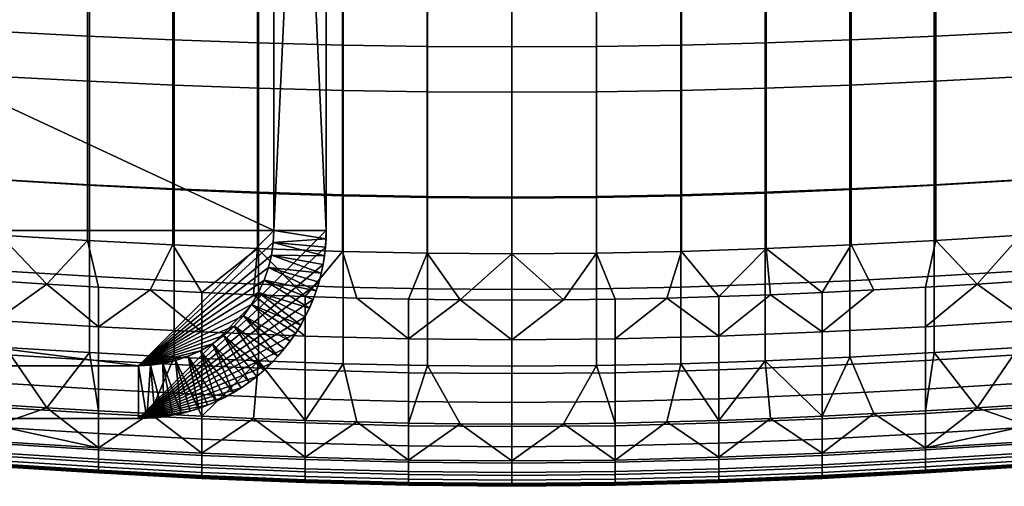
# Model space of a CAD drawing. Header units: millimetres. Extents: x -429 to 429, y -346 to 409.
# Tile 15 of 105: x -131 to 131, y -346 to -222. Entities that reach past the tile are written whole.
import ezdxf

# ---------------------------------------------------------------- set-up
doc = ezdxf.new("R2010")
doc.units = ezdxf.units.MM
doc.header["$MEASUREMENT"] = 0
for name, color, linetype in [('nozky', 250, 'Continuous'), ('osy', 6, 'Continuous'), ('sedak', 8, 'Continuous'), ('stolek', 7, 'Continuous'), ('stolek lem', 9, 'Continuous')]:
    doc.layers.add(name, color=color, linetype=linetype)

msp = doc.modelspace()

# ---------------------------------------------------------------- linework, layer by layer
at = {"layer": 'osy'}
msp.add_line((0, 285), (0, -285), dxfattribs=at)

# ---------------------------------------------------------------- meshes
at = {"layer": 'nozky'}
mesh = msp.add_polyface(dxfattribs=at)
corners = [(284.57, -280.33, 10), (280.33, -284.57, 10), (270.43, -266.19, 10), (266.19, -270.43, 10), (284.57, -280.33), (280.33, -284.57), (270.43, -266.19), (266.19, -270.43), (270.43, -266.19), (270.43, -266.19, 10), (266.19, -270.43), (266.19, -270.43, 10), (266.19, -270.43), (266.19, -270.43, 10), (280.33, -284.57), (280.33, -284.57, 10), (280.33, -284.57), (280.33, -284.57, 10), (284.57, -280.33), (284.57, -280.33, 10), (284.57, -280.33), (284.57, -280.33, 10), (270.43, -266.19), (270.43, -266.19, 10), (-284.57, 280.33, 10), (-280.33, 284.57, 10), (-270.43, 266.19, 10), (-266.19, 270.43, 10), (-284.57, 280.33), (-280.33, 284.57), (-270.43, 266.19), (-266.19, 270.43), (-270.43, 266.19), (-270.43, 266.19, 10), (-266.19, 270.43), (-266.19, 270.43, 10), (-266.19, 270.43), (-266.19, 270.43, 10), (-280.33, 284.57), (-280.33, 284.57, 10), (-280.33, 284.57), (-280.33, 284.57, 10), (-284.57, 280.33), (-284.57, 280.33, 10), (-284.57, 280.33), (-284.57, 280.33, 10), (-270.43, 266.19), (-270.43, 266.19, 10), (-270.43, -266.19, 10), (-266.19, -270.43, 10), (-284.57, -280.33, 10), (-280.33, -284.57, 10), (-270.43, -266.19), (-266.19, -270.43), (-284.57, -280.33), (-280.33, -284.57), (-266.19, -270.43), (-266.19, -270.43, 10), (-270.43, -266.19), (-270.43, -266.19, 10), (-270.43, -266.19), (-270.43, -266.19, 10), (-284.57, -280.33), (-284.57, -280.33, 10), (-284.57, -280.33), (-284.57, -280.33, 10), (-280.33, -284.57), (-280.33, -284.57, 10), (-280.33, -284.57), (-280.33, -284.57, 10), (-266.19, -270.43), (-266.19, -270.43, 10), (270.43, 266.19, 10), (266.19, 270.43, 10), (284.57, 280.33, 10), (280.33, 284.57, 10), (270.43, 266.19), (266.19, 270.43), (284.57, 280.33), (280.33, 284.57), (266.19, 270.43), (266.19, 270.43, 10), (270.43, 266.19), (270.43, 266.19, 10), (270.43, 266.19), (270.43, 266.19, 10), (284.57, 280.33), (284.57, 280.33, 10), (284.57, 280.33), (284.57, 280.33, 10), (280.33, 284.57), (280.33, 284.57, 10), (280.33, 284.57), (280.33, 284.57, 10), (266.19, 270.43), (266.19, 270.43, 10)]
mesh.append_faces([[corners[k] for k in face] for face in [(1, 0, 2, 3), (5, 7, 6, 4), (9, 8, 10, 11), (13, 12, 14, 15), (17, 16, 18, 19), (21, 20, 22, 23), (25, 24, 26, 27), (29, 31, 30, 28), (33, 32, 34, 35), (37, 36, 38, 39), (41, 40, 42, 43), (45, 44, 46, 47), (49, 48, 50, 51), (53, 55, 54, 52), (57, 56, 58, 59), (61, 60, 62, 63), (65, 64, 66, 67), (69, 68, 70, 71), (73, 72, 74, 75), (77, 79, 78, 76), (81, 80, 82, 83), (85, 84, 86, 87), (89, 88, 90, 91), (93, 92, 94, 95)]])
at = {"layer": 'sedak'}
mesh = msp.add_polyface(dxfattribs=at)
corners = [(-134.78, -237.43, 328.74), (-134.76, -264.81, 336.17), (-156.98, -263.24, 339.33), (-157.12, -236.01, 332.05), (-112.33, -238.61, 326.04), (-112.33, -266.11, 333.54), (-89.85, -239.61, 323.91), (-89.85, -267.21, 331.44), (-67.38, -240.42, 322.32), (-67.38, -268.12, 329.87), (-44.92, -241.03, 321.23), (-44.92, -268.8, 328.78), (-22.46, -241.41, 320.6), (-22.46, -269.23, 328.15), (0, -241.55, 320.4), (0, -269.38, 327.95), (-134.8, -207.85, 322.54), (-157.21, -206.66, 325.96), (-112.33, -208.85, 319.78), (-89.85, -209.68, 317.61), (-67.38, -210.36, 315.98), (-44.92, -210.86, 314.86), (-22.46, -211.17, 314.21), (0, -211.28, 314.01), (-134.81, -176.8, 317.52), (-157.25, -175.88, 320.99), (-112.33, -177.58, 314.72), (-89.85, -178.22, 312.51), (-67.38, -178.73, 310.85), (-44.92, -179.11, 309.7), (-22.46, -179.34, 309.03), (0, -179.42, 308.81), (-67.38, -146.34, 306.79), (-89.85, -145.99, 308.47), (-44.92, -146.59, 305.62), (-22.46, -146.74, 304.94), (0, -146.79, 304.72), (-136.22, -264.84, 398.28), (-158.69, -263.18, 401.16), (-158.58, -277.85, 401.37), (-136.2, -279.5, 398.47), (-112.89, -226.64, 393.37), (-136.26, -225.41, 396.03), (-112.89, -266.25, 395.67), (-112.89, -107.79, 383.29), (-136.28, -107.4, 386.27), (-90.21, -227.62, 391.16), (-90.21, -267.4, 393.55), (-90.21, -108.09, 380.87), (-67.65, -228.4, 389.39), (-67.65, -268.34, 391.88), (-67.65, -108.3, 378.96), (-45.1, -228.98, 388.07), (-45.1, -269.05, 390.67), (-45.1, -108.44, 377.57), (-22.55, -229.33, 387.26), (-22.55, -269.49, 389.93), (-22.55, -108.52, 376.72), (0, -229.45, 386.98), (0, -269.64, 389.68), (0, -108.55, 376.43)]
mesh.append_faces([[corners[k] for k in face] for face in [(0, 1, 2, 3), (4, 5, 1, 0), (6, 7, 5, 4), (8, 9, 7, 6), (10, 11, 9, 8), (12, 13, 11, 10), (14, 15, 13, 12), (16, 0, 3, 17), (18, 4, 0, 16), (19, 6, 4, 18), (20, 8, 6, 19), (21, 10, 8, 20), (22, 12, 10, 21), (23, 14, 12, 22), (24, 16, 17, 25), (26, 18, 16, 24), (27, 19, 18, 26), (28, 20, 19, 27), (29, 21, 20, 28), (30, 22, 21, 29), (31, 23, 22, 30), (32, 28, 27, 33), (34, 29, 28, 32), (35, 30, 29, 34), (36, 31, 30, 35), (37, 38, 39, 40), (41, 42, 37, 43), (44, 45, 42, 41), (46, 41, 43, 47), (48, 44, 41, 46), (49, 46, 47, 50), (51, 48, 46, 49), (52, 49, 50, 53), (54, 51, 49, 52), (55, 52, 53, 56), (57, 54, 52, 55), (58, 55, 56, 59), (60, 57, 55, 58)]])
mesh = msp.add_polyface(dxfattribs=at)
corners = [(22.46, -241.41, 320.6), (22.46, -269.23, 328.15), (0, -269.38, 327.95), (0, -241.55, 320.4), (44.92, -241.03, 321.23), (44.92, -268.8, 328.78), (67.39, -240.42, 322.32), (67.39, -268.12, 329.87), (89.86, -239.61, 323.91), (89.86, -267.21, 331.44), (112.33, -238.61, 326.04), (112.33, -266.11, 333.54), (134.79, -237.43, 328.74), (134.77, -264.8, 336.17), (157.11, -236.01, 332.04), (156.98, -263.24, 339.33), (22.46, -211.17, 314.21), (0, -211.28, 314.01), (44.92, -210.86, 314.86), (67.39, -210.36, 315.98), (89.86, -209.68, 317.61), (112.33, -208.85, 319.78), (134.8, -207.85, 322.54), (157.2, -206.66, 325.95), (22.46, -179.34, 309.03), (0, -179.42, 308.81), (44.92, -179.11, 309.7), (67.39, -178.73, 310.85), (89.86, -178.22, 312.51), (112.33, -177.58, 314.72), (134.81, -176.8, 317.52), (157.25, -175.88, 320.99), (22.46, -146.74, 304.94), (0, -146.79, 304.72), (44.92, -146.59, 305.62), (22.54, -229.33, 387.26), (0, -229.45, 386.98), (0, -269.64, 389.68), (22.54, -269.49, 389.93), (22.54, -108.52, 376.72), (0, -108.55, 376.43), (45.1, -228.98, 388.07), (45.1, -269.05, 390.67), (45.1, -108.44, 377.57), (67.65, -228.4, 389.39), (67.65, -268.34, 391.88), (67.65, -108.3, 378.96), (90.21, -227.62, 391.16), (90.21, -267.4, 393.55), (90.21, -108.09, 380.87), (112.77, -226.64, 393.35), (112.77, -266.26, 395.66), (112.77, -107.79, 383.28), (135.34, -264.9, 398.18), (112.77, -280.94, 395.83), (135.33, -279.56, 398.36), (135.38, -225.46, 395.93), (135.4, -107.41, 386.15), (157.55, -263.27, 401), (157.45, -277.94, 401.22)]
mesh.append_faces([[corners[k] for k in face] for face in [(0, 1, 2, 3), (4, 5, 1, 0), (6, 7, 5, 4), (8, 9, 7, 6), (10, 11, 9, 8), (12, 13, 11, 10), (14, 15, 13, 12), (16, 0, 3, 17), (18, 4, 0, 16), (19, 6, 4, 18), (20, 8, 6, 19), (21, 10, 8, 20), (22, 12, 10, 21), (23, 14, 12, 22), (24, 16, 17, 25), (26, 18, 16, 24), (27, 19, 18, 26), (28, 20, 19, 27), (29, 21, 20, 28), (30, 22, 21, 29), (31, 23, 22, 30), (32, 24, 25, 33), (34, 26, 24, 32), (35, 36, 37, 38), (39, 40, 36, 35), (41, 35, 38, 42), (43, 39, 35, 41), (44, 41, 42, 45), (46, 43, 41, 44), (47, 44, 45, 48), (49, 46, 44, 47), (50, 47, 48, 51), (52, 49, 47, 50), (53, 51, 54, 55), (56, 50, 51, 53), (57, 52, 50, 56), (58, 53, 55, 59)]])
mesh = msp.add_polyface(dxfattribs=at)
corners = [(-134.73, -289.09, 344.33), (-134.71, -309.36, 352.56), (-156.66, -307.74, 355.44), (-156.82, -287.46, 347.33), (-112.33, -290.45, 341.76), (-112.33, -310.74, 350.04), (-134.76, -264.81, 336.17), (-156.98, -263.24, 339.33), (-112.33, -266.11, 333.54), (-123.73, -325.39, 358.95), (-137.33, -324.51, 360.55), (-110, -326.2, 357.49), (-150.72, -323.56, 362.25), (-137.31, -334.32, 367.13), (-150.66, -333.39, 368.83), (-150.69, -329.14, 365.68), (-137.32, -330.08, 363.98), (-137.31, -337.39, 370.01), (-110, -339.08, 366.9), (-110, -336.01, 364.04), (-110, -341.12, 369.49), (-137.3, -339.44, 372.63), (-110, -342.29, 371.85), (-137.3, -340.6, 375.02), (-110, -342.72, 374), (-137.3, -341.03, 377.2), (-110, -342.56, 375.94), (-137.3, -340.87, 379.18), (-110, -341.96, 377.71), (-137.3, -340.28, 380.98), (-110, -339.85, 380.8), (-137.3, -338.17, 384.1), (-110, -336.61, 383.42), (-137.29, -334.92, 386.74), (-110, -332.27, 385.75), (-137.28, -330.59, 389.06), (-110, -326.88, 387.95), (-137.27, -325.2, 391.24), (-110, -320.43, 390.13), (-137.26, -318.76, 393.37), (-110, -312.81, 392.15), (-137.25, -311.14, 395.35), (-110, -303.84, 393.85), (-137.24, -302.18, 396.99), (-123.72, -292.55, 396.51), (-150.42, -290.77, 399.83), (-163.11, -295.24, 401.14), (-137.24, -291.69, 398.12), (-110, -293.35, 395.03), (-112.89, -266.25, 395.67), (-136.22, -264.84, 398.28), (-136.2, -279.5, 398.47), (-112.89, -280.93, 395.84), (-158.58, -277.85, 401.37)]
mesh.append_faces([[corners[k] for k in face] for face in [(0, 1, 2, 3), (4, 5, 1, 0), (6, 0, 3, 7), (8, 4, 0, 6), (1, 9, 10, 10), (5, 11, 9, 9), (10, 12, 2, 1), (1, 5, 9, 9), (13, 14, 15, 16), (14, 13, 17, 17), (18, 17, 13, 19), (20, 21, 17, 18), (22, 23, 21, 20), (24, 25, 23, 22), (26, 27, 25, 24), (28, 29, 27, 26), (30, 31, 29, 28), (32, 33, 31, 30), (34, 35, 33, 32), (36, 37, 35, 34), (38, 39, 37, 36), (40, 41, 39, 38), (42, 43, 41, 40), (16, 10, 9, 9), (12, 10, 16, 15), (19, 13, 16, 16), (19, 16, 9, 9), (42, 44, 43, 43), (45, 46, 43, 43), (43, 47, 45, 45), (42, 48, 44, 44), (44, 47, 43, 43), (49, 50, 51, 52), (51, 47, 44, 44), (51, 45, 47, 47), (52, 51, 44, 44), (53, 45, 51, 51)]])
mesh = msp.add_polyface(dxfattribs=at)
corners = [(134.74, -289.09, 344.33), (134.71, -309.36, 352.57), (112.33, -310.74, 350.04), (112.33, -290.45, 341.76), (156.81, -287.46, 347.33), (156.65, -307.74, 355.44), (134.77, -264.8, 336.17), (112.33, -266.11, 333.54), (156.98, -263.24, 339.33), (123.73, -325.39, 358.95), (110, -326.2, 357.49), (150.72, -323.56, 362.25), (137.33, -324.51, 360.55), (137.31, -337.39, 370.01), (110, -339.08, 366.9), (110, -336.01, 364.04), (137.31, -334.32, 367.13), (137.3, -339.44, 372.63), (110, -341.12, 369.49), (137.3, -340.6, 375.02), (110, -342.29, 371.85), (137.3, -341.03, 377.2), (110, -342.72, 374), (137.3, -340.87, 379.18), (110, -342.56, 375.94), (137.3, -340.28, 380.98), (110, -341.96, 377.71), (137.3, -338.17, 384.1), (110, -339.85, 380.8), (137.29, -334.92, 386.74), (110, -336.61, 383.42), (137.28, -330.59, 389.06), (110, -332.27, 385.75), (137.27, -325.2, 391.24), (110, -326.88, 387.95), (137.26, -318.76, 393.37), (110, -320.43, 390.13), (137.25, -311.14, 395.35), (110, -312.81, 392.15), (137.24, -302.18, 396.99), (110, -303.84, 393.85), (150.66, -333.39, 368.83), (137.32, -330.08, 363.98), (150.69, -329.14, 365.68), (163.14, -304.98, 399.79), (163.12, -300.31, 400.53), (123.72, -292.55, 396.51), (137.24, -291.69, 398.12), (150.42, -290.77, 399.83), (135.33, -279.56, 398.36), (112.77, -280.94, 395.83), (110, -293.35, 395.03), (157.45, -277.94, 401.22)]
mesh.append_faces([[corners[k] for k in face] for face in [(0, 1, 2, 3), (4, 5, 1, 0), (6, 0, 3, 7), (8, 4, 0, 6), (2, 9, 10, 10), (11, 12, 1, 5), (12, 9, 1, 1), (2, 1, 9, 9), (13, 14, 15, 16), (17, 18, 14, 13), (19, 20, 18, 17), (21, 22, 20, 19), (23, 24, 22, 21), (25, 26, 24, 23), (27, 28, 26, 25), (29, 30, 28, 27), (31, 32, 30, 29), (33, 34, 32, 31), (35, 36, 34, 33), (37, 38, 36, 35), (39, 40, 38, 37), (41, 16, 42, 43), (13, 16, 41, 41), (44, 45, 39, 39), (39, 37, 44, 44), (42, 9, 12, 12), (11, 43, 42, 12), (15, 10, 9, 9), (42, 15, 9, 9), (42, 16, 15, 15), (46, 40, 39, 39), (39, 47, 46, 46), (48, 47, 39, 39), (47, 49, 46, 46), (48, 49, 47, 47), (46, 50, 51, 51), (49, 50, 46, 46), (52, 49, 48, 48)]])
mesh = msp.add_polyface(dxfattribs=at)
corners = [(-89.85, -291.62, 339.69), (-89.85, -311.94, 347.97), (-112.33, -310.74, 350.04), (-112.33, -290.45, 341.76), (-67.38, -292.58, 338.11), (-67.38, -312.93, 346.37), (-89.85, -267.21, 331.44), (-112.33, -266.11, 333.54), (-67.38, -268.12, 329.87), (-82.5, -327.63, 355.06), (-96.25, -326.95, 356.19), (-68.75, -328.23, 354.1), (-110, -326.2, 357.49), (-82.5, -340.52, 364.41), (-110, -339.08, 366.9), (-110, -336.01, 364.04), (-82.5, -337.45, 361.58), (-82.5, -342.56, 366.98), (-110, -341.12, 369.49), (-82.5, -343.73, 369.32), (-110, -342.29, 371.85), (-82.5, -344.16, 371.44), (-110, -342.72, 374), (-82.5, -344, 373.36), (-110, -342.56, 375.94), (-82.5, -343.4, 375.12), (-110, -341.96, 377.71), (-82.5, -341.29, 378.18), (-110, -339.85, 380.8), (-82.5, -338.05, 380.8), (-110, -336.61, 383.42), (-82.5, -333.71, 383.13), (-110, -332.27, 385.75), (-82.5, -328.31, 385.36), (-110, -326.88, 387.95), (-82.5, -321.86, 387.57), (-110, -320.43, 390.13), (-82.5, -314.23, 389.65), (-110, -312.81, 392.15), (-82.5, -305.25, 391.39), (-110, -303.84, 393.85), (-123.73, -325.39, 358.95), (-55, -306.35, 389.65), (-68.75, -295.34, 391.65), (-82.5, -294.76, 392.6), (-96.25, -294.09, 393.72), (-110, -293.35, 395.03), (-90.21, -267.4, 393.55), (-112.89, -266.25, 395.67), (-112.89, -280.93, 395.84), (-90.21, -282.12, 393.73), (-67.65, -268.34, 391.88), (-67.65, -283.09, 392.09), (-123.72, -292.55, 396.51)]
mesh.append_faces([[corners[k] for k in face] for face in [(0, 1, 2, 3), (4, 5, 1, 0), (6, 0, 3, 7), (8, 4, 0, 6), (1, 9, 10, 10), (11, 9, 5, 5), (10, 12, 2, 1), (1, 5, 9, 9), (13, 14, 15, 16), (17, 18, 14, 13), (19, 20, 18, 17), (21, 22, 20, 19), (23, 24, 22, 21), (25, 26, 24, 23), (27, 28, 26, 25), (29, 30, 28, 27), (31, 32, 30, 29), (33, 34, 32, 31), (35, 36, 34, 33), (37, 38, 36, 35), (39, 40, 38, 37), (15, 12, 10, 10), (15, 41, 12, 12), (16, 9, 11, 11), (16, 10, 9, 9), (15, 10, 16, 16), (39, 42, 43, 44), (39, 45, 40, 40), (39, 44, 45, 45), (45, 46, 40, 40), (47, 48, 49, 50), (51, 47, 50, 52), (46, 45, 50, 49), (50, 45, 44, 44), (49, 53, 46, 46), (52, 44, 43, 43), (50, 44, 52, 52)]])
mesh = msp.add_polyface(dxfattribs=at)
corners = [(89.86, -291.62, 339.69), (89.86, -311.94, 347.97), (67.39, -312.93, 346.37), (67.39, -292.58, 338.11), (112.33, -290.45, 341.76), (112.33, -310.74, 350.04), (89.86, -267.21, 331.44), (67.39, -268.12, 329.87), (112.33, -266.11, 333.54), (82.5, -327.63, 355.06), (68.75, -328.23, 354.1), (110, -326.2, 357.49), (96.25, -326.95, 356.19), (110, -339.08, 366.9), (82.5, -340.52, 364.41), (82.5, -337.45, 361.58), (110, -336.01, 364.04), (110, -341.12, 369.49), (82.5, -342.56, 366.98), (110, -342.29, 371.85), (82.5, -343.73, 369.32), (110, -342.72, 374), (82.5, -344.16, 371.44), (110, -342.56, 375.94), (82.5, -344, 373.36), (110, -341.96, 377.71), (82.5, -343.4, 375.12), (110, -339.85, 380.8), (82.5, -341.29, 378.18), (110, -336.61, 383.42), (82.5, -338.05, 380.8), (110, -332.27, 385.75), (82.5, -333.71, 383.13), (110, -326.88, 387.95), (82.5, -328.31, 385.36), (110, -320.43, 390.13), (82.5, -321.86, 387.57), (110, -312.81, 392.15), (82.5, -314.23, 389.65), (110, -303.84, 393.85), (82.5, -305.25, 391.39), (55, -338.56, 359.8), (110, -293.35, 395.03), (96.25, -294.09, 393.72), (68.75, -295.34, 391.65), (55, -306.35, 389.65), (82.5, -294.76, 392.6), (123.72, -292.55, 396.51), (90.21, -267.4, 393.55), (67.65, -268.34, 391.88), (67.65, -283.09, 392.09), (90.21, -282.12, 393.73), (112.77, -266.26, 395.66), (112.77, -280.94, 395.83)]
mesh.append_faces([[corners[k] for k in face] for face in [(0, 1, 2, 3), (4, 5, 1, 0), (6, 0, 3, 7), (8, 4, 0, 6), (2, 9, 10, 10), (11, 12, 1, 5), (12, 9, 1, 1), (2, 1, 9, 9), (13, 14, 15, 16), (17, 18, 14, 13), (19, 20, 18, 17), (21, 22, 20, 19), (23, 24, 22, 21), (25, 26, 24, 23), (27, 28, 26, 25), (29, 30, 28, 27), (31, 32, 30, 29), (33, 34, 32, 31), (35, 36, 34, 33), (37, 38, 36, 35), (39, 40, 38, 37), (15, 10, 9, 9), (16, 12, 11, 11), (15, 9, 12, 12), (15, 41, 10, 10), (15, 12, 16, 16), (40, 39, 42, 43), (44, 45, 40, 40), (40, 46, 44, 44), (47, 42, 39, 39), (43, 46, 40, 40), (48, 49, 50, 51), (52, 48, 51, 53), (43, 51, 46, 46), (43, 42, 53, 51), (46, 50, 44, 44), (50, 46, 51, 51)]])
mesh = msp.add_polyface(dxfattribs=at)
corners = [(-44.92, -293.31, 337), (-44.92, -313.69, 345.24), (-67.38, -312.93, 346.37), (-67.38, -292.58, 338.11), (-22.46, -293.77, 336.35), (-22.46, -314.16, 344.56), (0, -293.93, 336.14), (0, -314.33, 344.34), (-44.92, -268.8, 328.78), (-67.38, -268.12, 329.87), (-22.46, -269.23, 328.15), (0, -269.38, 327.95), (-55, -328.74, 353.32), (-68.75, -328.23, 354.1), (-27.5, -329.45, 352.27), (-41.25, -329.15, 352.7), (-13.75, -329.64, 352), (0, -329.71, 351.91), (-55, -322.98, 385.77), (-82.5, -321.86, 387.57), (-82.5, -328.31, 385.36), (-55, -329.43, 383.52), (-55, -315.34, 387.88), (-82.5, -314.23, 389.65), (-55, -306.35, 389.65), (-82.5, -305.25, 391.39), (-27.5, -323.71, 384.69), (-27.5, -330.16, 382.42), (-27.5, -316.07, 386.84), (-27.5, -307.07, 388.62), (0, -323.96, 384.34), (0, -330.41, 382.05), (0, -316.32, 386.49), (0, -307.32, 388.29), (-55, -338.56, 359.8), (-41.25, -296.24, 390.27), (-55, -295.84, 390.87), (-68.75, -295.34, 391.65), (-27.5, -296.54, 389.84), (-13.75, -296.73, 389.59), (0, -296.79, 389.5), (-45.1, -269.05, 390.67), (-67.65, -268.34, 391.88), (-67.65, -283.09, 392.09), (-45.1, -283.83, 390.92), (-22.55, -269.49, 389.93), (-22.55, -284.29, 390.21), (0, -269.64, 389.68), (0, -284.46, 389.97)]
mesh.append_faces([[corners[k] for k in face] for face in [(0, 1, 2, 3), (4, 5, 1, 0), (6, 7, 5, 4), (8, 0, 3, 9), (10, 4, 0, 8), (11, 6, 4, 10), (2, 12, 13, 13), (14, 15, 1, 5), (5, 16, 14, 14), (5, 7, 17, 16), (1, 15, 12, 12), (12, 2, 1, 1), (18, 19, 20, 21), (22, 23, 19, 18), (24, 25, 23, 22), (26, 18, 21, 27), (28, 22, 18, 26), (29, 24, 22, 28), (30, 26, 27, 31), (32, 28, 26, 30), (33, 29, 28, 32), (34, 13, 12, 12), (24, 29, 35, 36), (24, 36, 37, 37), (29, 38, 35, 35), (29, 39, 38, 38), (33, 39, 29, 29), (39, 33, 40, 40), (41, 42, 43, 44), (45, 41, 44, 46), (47, 45, 46, 48), (43, 37, 36, 36), (44, 36, 35, 35), (46, 38, 39, 39), (48, 39, 40, 40), (35, 38, 46, 44), (44, 43, 36, 36), (46, 39, 48, 48)]])
mesh = msp.add_polyface(dxfattribs=at)
corners = [(22.46, -293.77, 336.35), (22.46, -314.16, 344.56), (0, -314.33, 344.34), (0, -293.93, 336.14), (44.92, -293.31, 337), (44.92, -313.69, 345.24), (67.39, -292.58, 338.11), (67.39, -312.93, 346.37), (22.46, -269.23, 328.15), (0, -269.38, 327.95), (44.92, -268.8, 328.78), (67.39, -268.12, 329.87), (27.5, -329.45, 352.27), (13.75, -329.64, 352), (41.25, -329.15, 352.7), (68.75, -328.23, 354.1), (55, -328.74, 353.32), (0, -329.71, 351.91), (27.5, -323.71, 384.69), (0, -323.96, 384.34), (0, -330.41, 382.05), (27.5, -330.16, 382.42), (27.5, -316.07, 386.84), (0, -316.32, 386.49), (27.5, -307.07, 388.62), (0, -307.32, 388.29), (55, -322.98, 385.77), (55, -329.43, 383.52), (55, -315.34, 387.88), (55, -306.35, 389.65), (82.5, -321.86, 387.57), (82.5, -328.31, 385.36), (82.5, -314.23, 389.65), (82.5, -305.25, 391.39), (27.5, -296.54, 389.84), (13.75, -296.73, 389.59), (41.25, -296.24, 390.27), (0, -296.79, 389.5), (55, -295.84, 390.87), (68.75, -295.34, 391.65), (22.54, -269.49, 389.93), (0, -269.64, 389.68), (0, -284.46, 389.97), (22.54, -284.29, 390.21), (45.1, -269.05, 390.67), (45.1, -283.83, 390.91), (67.65, -268.34, 391.88), (67.65, -283.09, 392.09)]
mesh.append_faces([[corners[k] for k in face] for face in [(0, 1, 2, 3), (4, 5, 1, 0), (6, 7, 5, 4), (8, 0, 3, 9), (10, 4, 0, 8), (11, 6, 4, 10), (1, 12, 13, 13), (14, 12, 1, 5), (7, 15, 16, 16), (16, 14, 5, 5), (5, 7, 16, 16), (2, 1, 13, 17), (18, 19, 20, 21), (22, 23, 19, 18), (24, 25, 23, 22), (26, 18, 21, 27), (28, 22, 18, 26), (29, 24, 22, 28), (30, 26, 27, 31), (32, 28, 26, 30), (33, 29, 28, 32), (25, 24, 34, 35), (29, 36, 24, 24), (36, 34, 24, 24), (35, 37, 25, 25), (29, 38, 36, 36), (39, 38, 29, 29), (40, 41, 42, 43), (44, 40, 43, 45), (46, 44, 45, 47), (42, 37, 35, 35), (34, 43, 35, 35), (38, 45, 36, 36), (39, 47, 38, 38), (34, 36, 45, 43), (38, 47, 45, 45), (35, 43, 42, 42)]])
mesh = msp.add_polyface(dxfattribs=at)
corners = [(-55, -341.64, 362.61), (-82.5, -340.52, 364.41), (-82.5, -337.45, 361.58), (-55, -338.56, 359.8), (-55, -343.68, 365.17), (-82.5, -342.56, 366.98), (-55, -344.85, 367.49), (-82.5, -343.73, 369.32), (-55, -345.28, 369.6), (-82.5, -344.16, 371.44), (-55, -345.12, 371.51), (-82.5, -344, 373.36), (-55, -344.53, 373.26), (-82.5, -343.4, 375.12), (-55, -342.41, 376.31), (-82.5, -341.29, 378.18), (-55, -339.17, 378.92), (-82.5, -338.05, 380.8), (-55, -334.83, 381.27), (-82.5, -333.71, 383.13), (-55, -329.43, 383.52), (-82.5, -328.31, 385.36), (-27.5, -342.36, 361.52), (-27.5, -339.28, 358.72), (-27.5, -344.41, 364.07), (-27.5, -345.57, 366.39), (-27.5, -346, 368.49), (-27.5, -345.85, 370.4), (-27.5, -345.25, 372.14), (-27.5, -343.14, 375.18), (-27.5, -339.89, 377.8), (-27.5, -335.55, 380.15), (-27.5, -330.16, 382.42), (0, -342.62, 361.16), (0, -339.54, 358.36), (0, -344.67, 363.7), (0, -345.83, 366.02), (0, -346.26, 368.12), (0, -346.11, 370.03), (0, -345.51, 371.76), (0, -343.4, 374.81), (0, -340.15, 377.43), (0, -335.81, 379.78), (0, -330.41, 382.05), (-55, -328.74, 353.32), (-41.25, -329.15, 352.7), (-13.75, -329.64, 352), (-27.5, -329.45, 352.27), (0, -329.71, 351.91), (-68.75, -328.23, 354.1)]
mesh.append_faces([[corners[k] for k in face] for face in [(0, 1, 2, 3), (4, 5, 1, 0), (6, 7, 5, 4), (8, 9, 7, 6), (10, 11, 9, 8), (12, 13, 11, 10), (14, 15, 13, 12), (16, 17, 15, 14), (18, 19, 17, 16), (20, 21, 19, 18), (22, 0, 3, 23), (24, 4, 0, 22), (25, 6, 4, 24), (26, 8, 6, 25), (27, 10, 8, 26), (28, 12, 10, 27), (29, 14, 12, 28), (30, 16, 14, 29), (31, 18, 16, 30), (32, 20, 18, 31), (33, 22, 23, 34), (35, 24, 22, 33), (36, 25, 24, 35), (37, 26, 25, 36), (38, 27, 26, 37), (39, 28, 27, 38), (40, 29, 28, 39), (41, 30, 29, 40), (42, 31, 30, 41), (43, 32, 31, 42), (3, 44, 45, 45), (46, 23, 47, 47), (48, 34, 46, 46), (3, 2, 49, 49), (46, 34, 23, 23), (3, 45, 23, 23), (47, 23, 45, 45)]])
mesh = msp.add_polyface(dxfattribs=at)
corners = [(27.5, -342.36, 361.52), (0, -342.62, 361.16), (0, -339.54, 358.36), (27.5, -339.28, 358.72), (27.5, -344.41, 364.07), (0, -344.67, 363.7), (27.5, -345.57, 366.39), (0, -345.83, 366.02), (27.5, -346, 368.49), (0, -346.26, 368.12), (27.5, -345.85, 370.4), (0, -346.11, 370.03), (27.5, -345.25, 372.14), (0, -345.51, 371.76), (27.5, -343.14, 375.18), (0, -343.4, 374.81), (27.5, -339.89, 377.8), (0, -340.15, 377.43), (27.5, -335.55, 380.15), (0, -335.81, 379.78), (27.5, -330.16, 382.42), (0, -330.41, 382.05), (55, -341.64, 362.61), (55, -338.56, 359.8), (55, -343.68, 365.17), (55, -344.85, 367.49), (55, -345.28, 369.6), (55, -345.12, 371.51), (55, -344.53, 373.26), (55, -342.41, 376.31), (55, -339.17, 378.92), (55, -334.83, 381.27), (55, -329.43, 383.52), (82.5, -340.52, 364.41), (82.5, -337.45, 361.58), (82.5, -342.56, 366.98), (82.5, -343.73, 369.32), (82.5, -344.16, 371.44), (82.5, -344, 373.36), (82.5, -343.4, 375.12), (82.5, -341.29, 378.18), (82.5, -338.05, 380.8), (82.5, -333.71, 383.13), (82.5, -328.31, 385.36), (0, -329.71, 351.91), (13.75, -329.64, 352), (27.5, -329.45, 352.27), (41.25, -329.15, 352.7), (55, -328.74, 353.32), (68.75, -328.23, 354.1)]
mesh.append_faces([[corners[k] for k in face] for face in [(0, 1, 2, 3), (4, 5, 1, 0), (6, 7, 5, 4), (8, 9, 7, 6), (10, 11, 9, 8), (12, 13, 11, 10), (14, 15, 13, 12), (16, 17, 15, 14), (18, 19, 17, 16), (20, 21, 19, 18), (22, 0, 3, 23), (24, 4, 0, 22), (25, 6, 4, 24), (26, 8, 6, 25), (27, 10, 8, 26), (28, 12, 10, 27), (29, 14, 12, 28), (30, 16, 14, 29), (31, 18, 16, 30), (32, 20, 18, 31), (33, 22, 23, 34), (35, 24, 22, 33), (36, 25, 24, 35), (37, 26, 25, 36), (38, 27, 26, 37), (39, 28, 27, 38), (40, 29, 28, 39), (41, 30, 29, 40), (42, 31, 30, 41), (43, 32, 31, 42), (2, 44, 45, 45), (3, 45, 46, 46), (23, 47, 48, 48), (3, 46, 47, 47), (23, 48, 49, 49), (23, 3, 47, 47), (45, 3, 2, 2)]])
at = {"layer": 'stolek'}
mesh = msp.add_polyface(dxfattribs=at)
corners = [(-381.34, -111.7, 594.92), (-349.36, -92.24, 594.92), (-382.84, -114.99, 594.92), (-379.5, -108.54, 594.92), (-383.97, -118.33, 594.92), (-385.22, -125, 594.92), (-384.76, -121.69, 594.92), (-385.36, -128.24, 594.92), (-377.31, -105.55, 594.92), (-359.27, -93.63, 594.92), (-355.91, -92.84, 594.92), (-352.6, -92.38, 594.92), (-362.61, -94.77, 594.92), (-372.05, -100.29, 594.92), (-369.06, -98.11, 594.92), (-365.9, -96.26, 594.92), (-374.82, -102.78, 594.92), (-63.36, -278.24, 594.92), (-385.36, -278.24, 594.92), (-383.97, -288.14, 594.92), (-384.76, -284.79, 594.92), (-349.36, -314.24, 594.92), (-382.84, -291.49, 594.92), (-385.22, -281.47, 594.92), (-381.34, -294.77, 594.92), (-379.5, -297.94, 594.92), (-377.31, -300.93, 594.92), (-372.05, -306.19, 594.92), (-369.06, -308.37, 594.92), (-365.9, -310.22, 594.92), (-374.82, -303.69, 594.92), (-359.27, -312.85, 594.92), (-362.61, -311.71, 594.92), (-352.6, -314.09, 594.92), (-355.91, -313.64, 594.92), (-99.36, -314.24, 594.92), (-99.36, -92.24, 594.92), (-92.81, -92.84, 594.92), (-96.13, -92.38, 594.92), (-89.46, -93.63, 594.92), (-86.11, -94.77, 594.92), (-82.83, -96.26, 594.92), (-79.66, -98.11, 594.92), (-76.67, -100.29, 594.92), (-73.91, -102.78, 594.92), (-71.42, -105.55, 594.92), (-69.23, -108.54, 594.92), (-67.39, -111.7, 594.92), (-65.89, -114.99, 594.92), (-64.75, -118.33, 594.92), (-63.96, -121.69, 594.92), (-63.36, -128.24, 594.92), (-63.51, -125, 594.92), (-79.66, -308.37, 594.92), (-82.83, -310.22, 594.92), (-76.67, -306.19, 594.92), (-86.11, -311.71, 594.92), (-92.81, -313.64, 594.92), (-96.13, -314.09, 594.92), (-89.46, -312.85, 594.92), (-73.91, -303.69, 594.92), (-63.96, -284.79, 594.92), (-64.75, -288.14, 594.92), (-63.51, -281.47, 594.92), (-65.89, -291.49, 594.92), (-71.42, -300.93, 594.92), (-69.23, -297.94, 594.92), (-67.39, -294.77, 594.92), (-54.95, -105.27, 606.92), (-99.36, -78.24, 606.92), (-52.87, -109.83, 606.92), (-57.51, -100.88, 606.92), (-51.29, -114.48, 606.92), (-49.57, -123.74, 606.92), (-50.2, -119.14, 606.92), (-49.36, -128.24, 606.92), (-60.55, -96.72, 606.92), (-85.61, -80.17, 606.92), (-90.27, -79.07, 606.92), (-94.87, -78.44, 606.92), (-80.96, -81.75, 606.92), (-67.85, -89.42, 606.92), (-72, -86.39, 606.92), (-76.4, -83.82, 606.92), (-64.01, -92.88, 606.92), (-49.36, -278.24, 606.92), (-399.36, -128.24, 606.92), (-399.36, -278.24, 606.92), (-51.29, -292, 606.92), (-50.2, -287.34, 606.92), (-99.36, -328.24, 606.92), (-52.87, -296.64, 606.92), (-49.57, -282.73, 606.92), (-54.95, -301.2, 606.92), (-57.51, -305.6, 606.92), (-60.55, -309.75, 606.92), (-67.85, -317.06, 606.92), (-72, -320.09, 606.92), (-76.4, -322.65, 606.92), (-64.01, -313.59, 606.92), (-85.61, -326.31, 606.92), (-80.96, -324.73, 606.92), (-94.87, -328.04, 606.92), (-90.27, -327.4, 606.92), (-349.36, -328.24, 606.92), (-349.36, -78.24, 606.92), (-358.46, -79.07, 606.92), (-353.86, -78.44, 606.92), (-363.12, -80.17, 606.92), (-367.77, -81.75, 606.92), (-372.33, -83.82, 606.92), (-376.72, -86.39, 606.92), (-380.88, -89.42, 606.92), (-384.72, -92.88, 606.92), (-388.18, -96.72, 606.92), (-391.21, -100.88, 606.92), (-393.78, -105.27, 606.92), (-395.85, -109.83, 606.92), (-397.43, -114.48, 606.92), (-398.53, -119.14, 606.92), (-399.16, -123.74, 606.92), (-376.72, -320.09, 606.92), (-372.33, -322.65, 606.92), (-380.88, -317.06, 606.92), (-367.77, -324.73, 606.92), (-358.46, -327.4, 606.92), (-353.86, -328.04, 606.92), (-363.12, -326.31, 606.92), (-384.72, -313.59, 606.92), (-398.53, -287.34, 606.92), (-397.43, -292, 606.92), (-399.16, -282.73, 606.92), (-395.85, -296.64, 606.92), (-388.18, -309.75, 606.92), (-391.21, -305.6, 606.92), (-393.78, -301.2, 606.92)]
mesh.append_faces([[corners[k] for k in face] for face in [(0, 1, 2, 2), (1, 0, 3, 3), (1, 4, 2, 2), (1, 5, 6, 6), (1, 6, 4, 4), (1, 7, 5, 5), (3, 8, 1, 1), (1, 9, 10, 10), (10, 11, 1, 1), (12, 9, 1, 1), (13, 14, 1, 1), (1, 15, 12, 12), (15, 1, 14, 14), (16, 13, 1, 1), (16, 1, 8, 8), (7, 17, 18, 18), (19, 20, 21, 21), (22, 19, 21, 21), (23, 21, 20, 20), (24, 21, 25, 25), (25, 21, 26, 26), (22, 21, 24, 24), (21, 23, 18, 18), (27, 21, 28, 28), (28, 21, 29, 29), (21, 27, 30, 30), (21, 31, 32, 32), (33, 34, 21, 21), (31, 21, 34, 34), (21, 32, 29, 29), (21, 30, 26, 26), (35, 21, 18, 18), (36, 7, 1, 1), (37, 36, 38, 38), (36, 37, 39, 39), (40, 36, 39, 39), (36, 41, 42, 42), (42, 43, 36, 36), (41, 36, 40, 40), (44, 36, 43, 43), (36, 45, 46, 46), (46, 47, 36, 36), (36, 47, 48, 48), (49, 50, 36, 36), (51, 36, 52, 52), (36, 50, 52, 52), (48, 49, 36, 36), (44, 45, 36, 36), (7, 51, 17, 17), (35, 53, 54, 54), (53, 35, 55, 55), (56, 35, 54, 54), (57, 58, 35, 35), (35, 59, 57, 57), (59, 35, 56, 56), (60, 55, 35, 35), (61, 62, 35, 35), (35, 63, 61, 61), (35, 62, 64, 64), (65, 60, 35, 35), (35, 66, 65, 65), (66, 35, 67, 67), (35, 64, 67, 67), (17, 63, 35, 35), (35, 18, 17, 17), (51, 7, 36, 36), (68, 69, 70, 70), (69, 68, 71, 71), (69, 72, 70, 70), (69, 73, 74, 74), (69, 74, 72, 72), (69, 75, 73, 73), (71, 76, 69, 69), (69, 77, 78, 78), (78, 79, 69, 69), (80, 77, 69, 69), (81, 82, 69, 69), (69, 83, 80, 80), (83, 69, 82, 82), (84, 81, 69, 69), (84, 69, 76, 76), (85, 75, 86, 87), (88, 89, 90, 90), (91, 88, 90, 90), (92, 90, 89, 89), (93, 90, 94, 94), (94, 90, 95, 95), (91, 90, 93, 93), (90, 92, 85, 85), (96, 90, 97, 97), (97, 90, 98, 98), (90, 96, 99, 99), (90, 100, 101, 101), (102, 103, 90, 90), (100, 90, 103, 103), (90, 101, 98, 98), (90, 99, 95, 95), (85, 87, 104, 90), (86, 75, 69, 105), (106, 105, 107, 107), (105, 106, 108, 108), (109, 105, 108, 108), (105, 110, 111, 111), (111, 112, 105, 105), (110, 105, 109, 109), (113, 105, 112, 112), (105, 114, 115, 115), (115, 116, 105, 105), (105, 116, 117, 117), (118, 119, 105, 105), (86, 105, 120, 120), (105, 119, 120, 120), (117, 118, 105, 105), (113, 114, 105, 105), (104, 121, 122, 122), (121, 104, 123, 123), (124, 104, 122, 122), (125, 126, 104, 104), (104, 127, 125, 125), (127, 104, 124, 124), (128, 123, 104, 104), (129, 130, 104, 104), (104, 131, 129, 129), (104, 130, 132, 132), (133, 128, 104, 104), (104, 134, 133, 133), (134, 104, 135, 135), (104, 132, 135, 135), (87, 131, 104, 104)]])
at = {"layer": 'stolek lem'}
mesh = msp.add_polyface(dxfattribs=at)
corners = [(-349.36, -78.24, 604.92), (-349.36, -78.24, 602.92), (-351.59, -78.29, 602.92), (-353.86, -78.44, 606.92), (-353.86, -78.44, 602.92), (-358.46, -79.07, 606.92), (-356.15, -78.7, 602.92), (-358.46, -79.07, 602.92), (-360.79, -79.56, 602.92), (-363.12, -80.17, 606.92), (-363.12, -80.17, 602.92), (-349.36, -78.24, 606.92), (-363.12, -326.31, 606.92), (-363.12, -326.31, 602.92), (-360.79, -326.91, 602.92), (-358.46, -327.4, 606.92), (-358.46, -327.4, 602.92), (-356.15, -327.78, 602.92), (-353.86, -328.04, 606.92), (-353.86, -328.04, 602.92), (-351.59, -328.19, 602.92), (-349.36, -328.24, 604.92), (-349.36, -328.24, 602.92), (-349.36, -328.24, 606.92), (-99.36, -328.24, 602.92), (-99.36, -328.24, 604.92), (-99.36, -328.24, 606.92), (-97.13, -328.19, 602.92), (-99.36, -78.24, 604.92), (-97.13, -78.29, 602.92), (-99.36, -78.24, 602.92), (-99.36, -78.24, 606.92), (-99.36, -328.24, 602.92), (-349.36, -328.24, 602.92), (-349.36, -314.24, 594.92), (-99.36, -314.24, 594.92), (-359.27, -312.85, 594.92), (-363.12, -326.31, 602.92), (-365.45, -325.58, 602.92), (-360.79, -326.91, 602.92), (-355.91, -313.64, 594.92), (-356.15, -327.78, 602.92), (-358.46, -327.4, 602.92), (-352.6, -314.09, 594.92), (-353.86, -328.04, 602.92), (-351.59, -328.19, 602.92), (-362.61, -311.71, 594.92), (-97.13, -328.19, 602.92), (-99.36, -85.24, 598.92), (-99.36, -78.24, 602.92), (-97.13, -78.29, 602.92), (-359.27, -93.63, 594.92), (-365.45, -80.9, 602.92), (-363.12, -80.17, 602.92), (-360.79, -79.56, 602.92), (-355.91, -92.84, 594.92), (-358.46, -79.07, 602.92), (-356.15, -78.7, 602.92), (-352.6, -92.38, 594.92), (-353.86, -78.44, 602.92), (-349.36, -92.24, 594.92), (-351.59, -78.29, 602.92), (-349.36, -78.24, 602.92), (-362.61, -94.77, 594.92), (-99.36, -92.24, 594.92)]
mesh.append_faces([[corners[k] for k in face] for face in [(0, 1, 2, 2), (3, 2, 4, 4), (5, 6, 7, 7), (5, 7, 8, 8), (3, 4, 6, 6), (9, 8, 10, 10), (11, 0, 3, 3), (3, 0, 2, 2), (5, 3, 6, 6), (5, 8, 9, 9), (12, 13, 14, 14), (15, 16, 17, 17), (15, 14, 16, 16), (18, 19, 20, 20), (21, 20, 22, 22), (15, 17, 18, 18), (18, 21, 23, 23), (18, 20, 21, 21), (14, 15, 12, 12), (18, 17, 19, 19), (21, 22, 24, 25), (23, 21, 25, 26), (25, 24, 27, 27), (28, 29, 30, 30), (28, 30, 1, 0), (31, 28, 0, 11), (32, 33, 34, 35), (36, 37, 38, 38), (36, 39, 37, 37), (40, 41, 42, 42), (43, 44, 41, 41), (42, 39, 40, 40), (36, 40, 39, 39), (40, 43, 41, 41), (34, 33, 45, 45), (43, 34, 45, 44), (46, 36, 38, 38), (35, 47, 32, 32), (48, 49, 50, 50), (51, 52, 53, 53), (51, 53, 54, 54), (55, 56, 57, 57), (58, 57, 59, 59), (56, 55, 54, 54), (51, 54, 55, 55), (55, 57, 58, 58), (60, 61, 62, 62), (61, 60, 58, 58), (61, 58, 59, 59), (63, 52, 51, 51), (48, 62, 49, 49), (64, 60, 48, 48), (62, 48, 60, 60)]])
mesh = msp.add_polyface(dxfattribs=at)
corners = [(-57.51, -305.6, 606.92), (-57.51, -305.6, 602.92), (-56.17, -303.43, 602.92), (-54.95, -301.2, 606.92), (-54.95, -301.2, 602.92), (-58.97, -307.71, 602.92), (-52.87, -296.64, 606.92), (-53.85, -298.94, 602.92), (-52.87, -296.64, 602.92), (-52.02, -294.33, 602.92), (-51.29, -292, 606.92), (-51.29, -292, 602.92), (-50.69, -289.66, 602.92), (-50.2, -287.34, 606.92), (-50.2, -287.34, 602.92), (-49.83, -285.02, 602.92), (-60.55, -309.75, 606.92), (-49.57, -282.73, 606.92), (-49.57, -282.73, 602.92), (-49.41, -280.47, 602.92), (-49.36, -278.24, 604.92), (-49.36, -278.24, 602.92), (-49.36, -278.24, 606.92), (-49.36, -128.24, 602.92), (-49.36, -128.24, 604.92), (-49.36, -128.24, 606.92), (-49.41, -126.01, 602.92), (-49.57, -123.74, 606.92), (-63.36, -278.24, 594.92), (-49.36, -278.24, 602.92), (-49.41, -280.47, 602.92), (-63.51, -281.47, 594.92), (-49.57, -282.73, 602.92), (-63.96, -284.79, 594.92), (-49.83, -285.02, 602.92), (-50.2, -287.34, 602.92), (-50.69, -289.66, 602.92), (-64.75, -288.14, 594.92), (-51.29, -292, 602.92), (-52.02, -294.33, 602.92), (-65.89, -291.49, 594.92), (-52.87, -296.64, 602.92), (-67.39, -294.77, 594.92), (-53.85, -298.94, 602.92), (-54.95, -301.2, 602.92), (-56.17, -303.43, 602.92), (-69.23, -297.94, 594.92), (-57.51, -305.6, 602.92), (-58.97, -307.71, 602.92), (-71.42, -300.93, 594.92), (-60.55, -309.75, 602.92), (-62.23, -311.72, 602.92), (-73.91, -303.69, 594.92), (-65.89, -315.38, 602.92), (-76.67, -306.19, 594.92), (-56.36, -128.24, 598.92), (-49.36, -128.24, 602.92), (-63.36, -128.24, 594.92), (-49.41, -126.01, 602.92), (-49.57, -123.74, 602.92), (-63.51, -125, 594.92)]
mesh.append_faces([[corners[k] for k in face] for face in [(0, 1, 2, 2), (3, 2, 4, 4), (0, 5, 1, 1), (6, 7, 8, 8), (6, 8, 9, 9), (10, 11, 12, 12), (13, 14, 15, 15), (13, 12, 14, 14), (10, 9, 11, 11), (3, 4, 7, 7), (0, 16, 5, 5), (6, 3, 7, 7), (10, 6, 9, 9), (0, 2, 3, 3), (17, 18, 19, 19), (20, 19, 21, 21), (17, 13, 15, 18), (17, 20, 22, 22), (17, 19, 20, 20), (12, 13, 10, 10), (20, 21, 23, 24), (22, 20, 24, 25), (24, 23, 26, 26), (27, 24, 26, 26), (28, 29, 30, 30), (31, 30, 32, 32), (33, 34, 35, 35), (33, 35, 36, 36), (34, 31, 32, 32), (37, 38, 39, 39), (40, 39, 41, 41), (42, 43, 44, 44), (42, 44, 45, 45), (43, 40, 41, 41), (38, 37, 36, 36), (46, 47, 48, 48), (49, 48, 50, 50), (47, 46, 45, 45), (31, 34, 33, 33), (33, 36, 37, 37), (40, 43, 42, 42), (42, 45, 46, 46), (37, 39, 40, 40), (49, 51, 52, 52), (52, 53, 54, 54), (46, 48, 49, 49), (28, 30, 31, 31), (55, 56, 29, 29), (57, 55, 28, 28), (29, 28, 55, 55), (55, 58, 56, 56), (59, 58, 55, 55), (55, 57, 60, 60)]])
mesh = msp.add_polyface(dxfattribs=at)
corners = [(-94.87, -328.04, 606.92), (-97.13, -328.19, 602.92), (-94.87, -328.04, 602.92), (-90.27, -327.4, 606.92), (-92.58, -327.78, 602.92), (-90.27, -327.4, 602.92), (-87.94, -326.91, 602.92), (-85.61, -326.31, 606.92), (-85.61, -326.31, 602.92), (-83.28, -325.58, 602.92), (-80.96, -324.73, 606.92), (-80.96, -324.73, 602.92), (-76.4, -322.65, 606.92), (-78.66, -323.75, 602.92), (-76.4, -322.65, 602.92), (-72, -320.09, 606.92), (-74.18, -321.43, 602.92), (-72, -320.09, 602.92), (-99.36, -328.24, 606.92), (-99.36, -328.24, 604.92), (-67.85, -317.06, 606.92), (-69.89, -318.63, 602.92), (-67.85, -317.06, 602.92), (-65.89, -315.38, 602.92), (-64.01, -313.59, 602.92), (-64.01, -313.59, 606.92), (-60.55, -309.75, 606.92), (-62.23, -311.72, 602.92), (-60.55, -309.75, 602.92), (-58.97, -307.71, 602.92), (-73.91, -303.69, 594.92), (-62.23, -311.72, 602.92), (-64.01, -313.59, 602.92), (-65.89, -315.38, 602.92), (-71.42, -300.93, 594.92), (-60.55, -309.75, 602.92), (-76.67, -306.19, 594.92), (-67.85, -317.06, 602.92), (-69.89, -318.63, 602.92), (-79.66, -308.37, 594.92), (-72, -320.09, 602.92), (-82.83, -310.22, 594.92), (-74.18, -321.43, 602.92), (-76.4, -322.65, 602.92), (-86.11, -311.71, 594.92), (-78.66, -323.75, 602.92), (-80.96, -324.73, 602.92), (-89.46, -312.85, 594.92), (-83.28, -325.58, 602.92), (-85.61, -326.31, 602.92), (-87.94, -326.91, 602.92), (-92.81, -313.64, 594.92), (-90.27, -327.4, 602.92), (-92.58, -327.78, 602.92), (-96.13, -314.09, 594.92), (-94.87, -328.04, 602.92), (-97.13, -328.19, 602.92), (-99.36, -314.24, 594.92)]
mesh.append_faces([[corners[k] for k in face] for face in [(0, 1, 2, 2), (3, 4, 5, 5), (3, 5, 6, 6), (0, 2, 4, 4), (7, 8, 9, 9), (10, 9, 11, 11), (12, 13, 14, 14), (15, 16, 17, 17), (12, 14, 16, 16), (10, 11, 13, 13), (7, 6, 8, 8), (18, 19, 0, 0), (0, 19, 1, 1), (3, 0, 4, 4), (9, 10, 7, 7), (3, 6, 7, 7), (20, 21, 22, 22), (20, 22, 23, 23), (12, 16, 15, 15), (24, 25, 23, 23), (21, 20, 15, 15), (20, 23, 25, 25), (13, 12, 10, 10), (15, 17, 21, 21), (26, 27, 28, 28), (26, 28, 29, 29), (26, 25, 27, 27), (24, 27, 25, 25), (30, 31, 32, 32), (30, 32, 33, 33), (31, 34, 35, 35), (36, 37, 38, 38), (39, 38, 40, 40), (41, 42, 43, 43), (44, 45, 46, 46), (45, 41, 43, 43), (42, 39, 40, 40), (37, 36, 33, 33), (39, 42, 41, 41), (41, 45, 44, 44), (36, 38, 39, 39), (47, 48, 49, 49), (47, 49, 50, 50), (51, 52, 53, 53), (54, 53, 55, 55), (52, 51, 50, 50), (47, 50, 51, 51), (51, 53, 54, 54), (56, 57, 54, 54), (56, 54, 55, 55), (44, 48, 47, 47), (48, 44, 46, 46)]])

doc.saveas('drawing.dxf')
